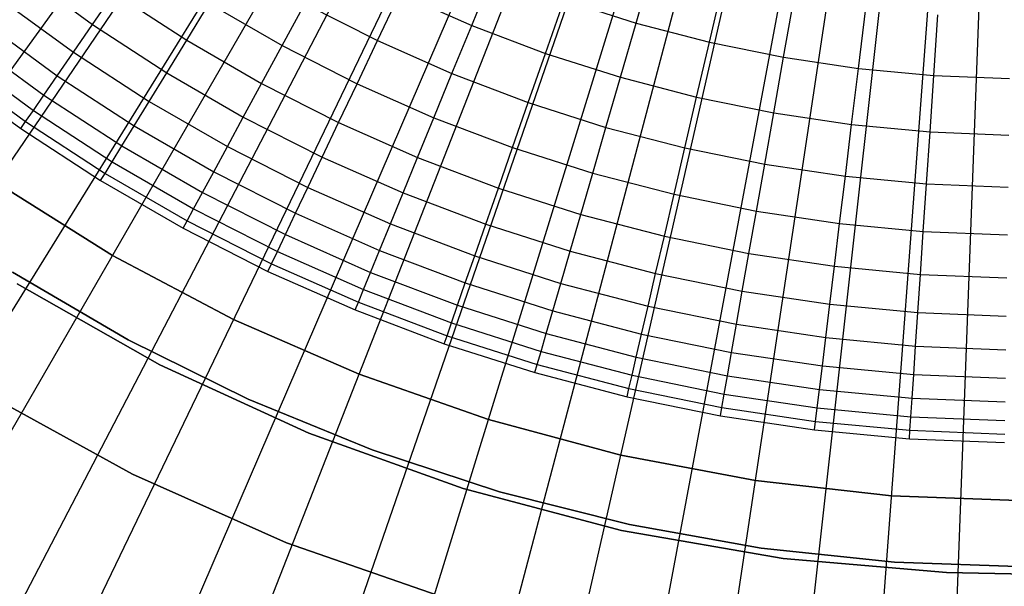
# Model space of a CAD drawing. Extents: x 0.1 to 20.1, y -10 to 10.
# Tile 9 of 127: x 8.723 to 10.067, y -2.616 to -1.844. Entities that reach past the tile are written whole.
import ezdxf

# ---------------------------------------------------------------- set-up
doc = ezdxf.new("R2010")
doc.units = 0
doc.header["$LTSCALE"] = 2.54
doc.layers.get('0').update_dxf_attribs({"linetype": 'CONTINUOUS'})

# ---------------------------------------------------------------- blocks, each defined once
blk = doc.blocks.new('DROPS_COLOR_E_STL')
at = {"color": 0}
for p, q in [((4.5218, -8.1817, 1.7), (9.6165, -0.7092, 14.6161)), ((4.5218, -8.1817, 1.7), (9.6165, -0.7092, 14.6161)), ((9.571, -0.7281, 14.6961), (4.2221, -8.0902, 1.7)), ((9.571, -0.7281, 14.6961), (4.2221, -8.0902, 1.7)), ((5.1488, -8.5757, 1.7), (9.6708, -0.7434, 14.6161)), ((5.1488, -8.5757, 1.7), (9.6708, -0.7434, 14.6161)), ((9.6262, -0.7652, 14.6961), (4.8357, -8.5022, 1.7)), ((9.6262, -0.7652, 14.6961), (4.8357, -8.5022, 1.7)), ((5.8035, -8.9217, 1.7), (9.7276, -0.7734, 14.6161)), ((5.8035, -8.9217, 1.7), (9.7276, -0.7734, 14.6161)), ((9.684, -0.7981, 14.6961), (5.478, -8.8677, 1.7)), ((9.684, -0.7981, 14.6961), (5.478, -8.8677, 1.7)), ((6.4823, -9.2178, 1.7), (9.7864, -0.799, 14.6161)), ((6.4823, -9.2178, 1.7), (9.7864, -0.799, 14.6161)), ((9.7441, -0.8266, 14.6961), (6.1455, -9.1849, 1.7)), ((9.7441, -0.8266, 14.6961), (6.1455, -9.1849, 1.7)), ((7.1812, -9.4624, 1.7), (9.847, -0.8202, 14.6161)), ((7.1812, -9.4624, 1.7), (9.847, -0.8202, 14.6161)), ((7.8965, -9.6541, 1.7), (9.909, -0.8368, 14.6161)), ((7.8965, -9.6541, 1.7), (9.909, -0.8368, 14.6161)), ((9.8061, -0.8507, 14.6961), (6.8346, -9.4518, 1.7)), ((9.8061, -0.8507, 14.6961), (6.8346, -9.4518, 1.7)), ((8.6241, -9.7917, 1.7), (9.9721, -0.8488, 14.6161)), ((8.6241, -9.7917, 1.7), (9.9721, -0.8488, 14.6161)), ((9.36, -9.8746, 1.7), (10.0359, -0.856, 14.6161)), ((9.36, -9.8746, 1.7), (10.0359, -0.856, 14.6161)), ((9.8697, -0.87, 14.6961), (7.5416, -9.6672, 1.7)), ((9.8697, -0.87, 14.6961), (7.5416, -9.6672, 1.7)), ((9.9346, -0.8847, 14.6961), (8.2625, -9.8297, 1.7)), ((9.9346, -0.8847, 14.6961), (8.2625, -9.8297, 1.7)), ((10.0004, -0.8945, 14.6961), (8.9935, -9.9386, 1.7)), ((10.0004, -0.8945, 14.6961), (8.9935, -9.9386, 1.7)), ((10.0667, -0.8994, 14.6961), (9.7305, -9.9932, 1.7)), ((10.0667, -0.8994, 14.6961), (9.7305, -9.9932, 1.7)), ((9.5647, -1.8481, 8.1863), (9.5877, -1.7686, 8.3)), ((9.5647, -1.8481, 8.1863), (9.5877, -1.7686, 8.3)), ((8.7255, -1.7789, 7.5642), (8.8229, -1.8501, 7.5642)), ((8.7255, -1.7789, 7.5642), (8.8229, -1.8501, 7.5642)), ((9.3404, -1.8513, 8.0687), (9.3697, -1.7801, 8.1863)), ((9.3404, -1.8513, 8.0687), (9.3697, -1.7801, 8.1863)), ((9.6647, -1.8742, 8.1863), (9.6834, -1.7935, 8.3)), ((9.6647, -1.8742, 8.1863), (9.6834, -1.7935, 8.3)), ((8.8229, -1.8501, 7.5642), (8.8526, -1.8071, 7.6948)), ((8.8229, -1.8501, 7.5642), (8.8526, -1.8071, 7.6948)), ((8.8526, -1.8071, 7.6948), (8.9514, -1.8715, 7.6948)), ((8.8526, -1.8071, 7.6948), (8.9514, -1.8715, 7.6948)), ((9.2117, -1.8721, 7.9473), (9.2421, -1.8079, 8.0687)), ((9.2117, -1.8721, 7.9473), (9.2421, -1.8079, 8.0687)), ((9.2421, -1.8079, 8.0687), (9.3404, -1.8513, 8.0687)), ((9.2421, -1.8079, 8.0687), (9.3404, -1.8513, 8.0687)), ((9.7659, -1.8948, 8.1863), (9.7803, -1.8133, 8.3)), ((9.7659, -1.8948, 8.1863), (9.7803, -1.8133, 8.3)), ((8.6975, -1.8151, 7.4312), (8.797, -1.8877, 7.4312)), ((8.6975, -1.8151, 7.4312), (8.797, -1.8877, 7.4312)), ((8.9514, -1.8715, 7.6948), (8.9821, -1.8215, 7.8226)), ((8.9514, -1.8715, 7.6948), (8.9821, -1.8215, 7.8226)), ((8.9821, -1.8215, 7.8226), (9.0815, -1.8789, 7.8226)), ((8.9821, -1.8215, 7.8226), (9.0815, -1.8789, 7.8226)), ((9.0815, -1.8789, 7.8226), (9.1125, -1.8217, 7.9473)), ((9.0815, -1.8789, 7.8226), (9.1125, -1.8217, 7.9473)), ((9.1125, -1.8217, 7.9473), (9.2117, -1.8721, 7.9473)), ((9.1125, -1.8217, 7.9473), (9.2117, -1.8721, 7.9473)), ((9.4409, -1.8894, 8.0687), (9.4663, -1.8167, 8.1863)), ((9.4409, -1.8894, 8.0687), (9.4663, -1.8167, 8.1863)), ((9.4663, -1.8167, 8.1863), (9.5647, -1.8481, 8.1863)), ((9.4663, -1.8167, 8.1863), (9.5647, -1.8481, 8.1863)), ((9.8681, -1.91, 8.1863), (9.8781, -1.8278, 8.3)), ((9.8681, -1.91, 8.1863), (9.8781, -1.8278, 8.3)), ((9.9709, -1.9197, 8.1863), (9.9765, -1.8371, 8.3)), ((9.9709, -1.9197, 8.1863), (9.9765, -1.8371, 8.3)), ((8.6737, -1.846, 7.2961), (8.7748, -1.9199, 7.2961)), ((8.6737, -1.846, 7.2961), (8.7748, -1.9199, 7.2961)), ((8.797, -1.8877, 7.4312), (8.8229, -1.8501, 7.5642)), ((8.797, -1.8877, 7.4312), (8.8229, -1.8501, 7.5642)), ((8.8229, -1.8501, 7.5642), (8.9241, -1.916, 7.5642)), ((8.8229, -1.8501, 7.5642), (8.9241, -1.916, 7.5642)), ((9.3134, -1.9171, 7.9473), (9.3404, -1.8513, 8.0687)), ((9.3134, -1.9171, 7.9473), (9.3404, -1.8513, 8.0687)), ((9.3404, -1.8513, 8.0687), (9.4409, -1.8894, 8.0687)), ((9.3404, -1.8513, 8.0687), (9.4409, -1.8894, 8.0687)), ((9.5433, -1.9221, 8.0687), (9.5647, -1.8481, 8.1863)), ((9.5433, -1.9221, 8.0687), (9.5647, -1.8481, 8.1863)), ((9.5647, -1.8481, 8.1863), (9.6647, -1.8742, 8.1863)), ((9.5647, -1.8481, 8.1863), (9.6647, -1.8742, 8.1863)), ((8.654, -1.8715, 7.1592), (8.7565, -1.9464, 7.1592)), ((8.654, -1.8715, 7.1592), (8.7565, -1.9464, 7.1592)), ((8.9241, -1.916, 7.5642), (8.9514, -1.8715, 7.6948)), ((8.9241, -1.916, 7.5642), (8.9514, -1.8715, 7.6948)), ((8.9514, -1.8715, 7.6948), (9.0535, -1.9304, 7.6948)), ((8.9514, -1.8715, 7.6948), (9.0535, -1.9304, 7.6948)), ((9.0535, -1.9304, 7.6948), (9.0815, -1.8789, 7.8226)), ((9.0535, -1.9304, 7.6948), (9.0815, -1.8789, 7.8226)), ((9.0815, -1.8789, 7.8226), (9.1838, -1.9308, 7.8226)), ((9.0815, -1.8789, 7.8226), (9.1838, -1.9308, 7.8226)), ((9.1838, -1.9308, 7.8226), (9.2117, -1.8721, 7.9473)), ((9.1838, -1.9308, 7.8226), (9.2117, -1.8721, 7.9473)), ((9.2117, -1.8721, 7.9473), (9.3134, -1.9171, 7.9473)), ((9.2117, -1.8721, 7.9473), (9.3134, -1.9171, 7.9473)), ((9.6472, -1.9492, 8.0687), (9.6647, -1.8742, 8.1863)), ((9.6472, -1.9492, 8.0687), (9.6647, -1.8742, 8.1863)), ((9.6647, -1.8742, 8.1863), (9.7659, -1.8948, 8.1863)), ((9.6647, -1.8742, 8.1863), (9.7659, -1.8948, 8.1863)), ((8.6384, -1.8916, 7.0208), (8.7421, -1.9673, 7.0208)), ((8.6384, -1.8916, 7.0208), (8.7421, -1.9673, 7.0208)), ((8.7748, -1.9199, 7.2961), (8.797, -1.8877, 7.4312)), ((8.7748, -1.9199, 7.2961), (8.797, -1.8877, 7.4312)), ((8.797, -1.8877, 7.4312), (8.9002, -1.955, 7.4312)), ((8.797, -1.8877, 7.4312), (8.9002, -1.955, 7.4312)), ((9.4175, -1.9566, 7.9473), (9.4409, -1.8894, 8.0687)), ((9.4175, -1.9566, 7.9473), (9.4409, -1.8894, 8.0687)), ((9.4409, -1.8894, 8.0687), (9.5433, -1.9221, 8.0687)), ((9.4409, -1.8894, 8.0687), (9.5433, -1.9221, 8.0687)), ((8.6271, -1.9062, 6.8814), (8.7316, -1.9825, 6.8814)), ((8.6271, -1.9062, 6.8814), (8.7316, -1.9825, 6.8814)), ((9.7525, -1.9707, 8.0687), (9.7659, -1.8948, 8.1863)), ((9.7525, -1.9707, 8.0687), (9.7659, -1.8948, 8.1863)), ((9.7659, -1.8948, 8.1863), (9.8681, -1.91, 8.1863)), ((9.7659, -1.8948, 8.1863), (9.8681, -1.91, 8.1863)), ((8.6201, -1.9154, 6.7413), (8.725, -1.992, 6.7413)), ((8.6201, -1.9154, 6.7413), (8.725, -1.992, 6.7413)), ((8.7565, -1.9464, 7.1592), (8.7748, -1.9199, 7.2961)), ((8.7565, -1.9464, 7.1592), (8.7748, -1.9199, 7.2961)), ((8.7748, -1.9199, 7.2961), (8.8798, -1.9882, 7.2961)), ((8.7748, -1.9199, 7.2961), (8.8798, -1.9882, 7.2961)), ((8.9002, -1.955, 7.4312), (8.9241, -1.916, 7.5642)), ((8.9002, -1.955, 7.4312), (8.9241, -1.916, 7.5642)), ((8.9241, -1.916, 7.5642), (9.0286, -1.9764, 7.5642)), ((8.9241, -1.916, 7.5642), (9.0286, -1.9764, 7.5642)), ((9.2888, -1.9772, 7.8226), (9.3134, -1.9171, 7.9473)), ((9.2888, -1.9772, 7.8226), (9.3134, -1.9171, 7.9473)), ((9.3134, -1.9171, 7.9473), (9.4175, -1.9566, 7.9473)), ((9.3134, -1.9171, 7.9473), (9.4175, -1.9566, 7.9473)), ((9.8588, -1.9865, 8.0687), (9.8681, -1.91, 8.1863)), ((9.8588, -1.9865, 8.0687), (9.8681, -1.91, 8.1863)), ((9.8681, -1.91, 8.1863), (9.9709, -1.9197, 8.1863)), ((9.8681, -1.91, 8.1863), (9.9709, -1.9197, 8.1863)), ((9.9658, -1.9966, 8.0687), (9.9709, -1.9197, 8.1863)), ((9.9658, -1.9966, 8.0687), (9.9709, -1.9197, 8.1863)), ((9.9709, -1.9197, 8.1863), (10.0742, -1.9239, 8.1863)), ((9.9709, -1.9197, 8.1863), (10.0742, -1.9239, 8.1863)), ((9.0286, -1.9764, 7.5642), (9.0535, -1.9304, 7.6948)), ((9.0286, -1.9764, 7.5642), (9.0535, -1.9304, 7.6948)), ((9.0535, -1.9304, 7.6948), (9.1587, -1.9838, 7.6948)), ((9.0535, -1.9304, 7.6948), (9.1587, -1.9838, 7.6948)), ((9.1587, -1.9838, 7.6948), (9.1838, -1.9308, 7.8226)), ((9.1587, -1.9838, 7.6948), (9.1838, -1.9308, 7.8226)), ((9.1838, -1.9308, 7.8226), (9.2888, -1.9772, 7.8226)), ((9.1838, -1.9308, 7.8226), (9.2888, -1.9772, 7.8226)), ((9.5235, -1.9904, 7.9473), (9.5433, -1.9221, 8.0687)), ((9.5235, -1.9904, 7.9473), (9.5433, -1.9221, 8.0687)), ((9.5433, -1.9221, 8.0687), (9.6472, -1.9492, 8.0687)), ((9.5433, -1.9221, 8.0687), (9.6472, -1.9492, 8.0687)), ((8.7421, -1.9673, 7.0208), (8.7565, -1.9464, 7.1592)), ((8.7421, -1.9673, 7.0208), (8.7565, -1.9464, 7.1592)), ((8.7565, -1.9464, 7.1592), (8.8629, -2.0157, 7.1592)), ((8.7565, -1.9464, 7.1592), (8.8629, -2.0157, 7.1592)), ((8.8798, -1.9882, 7.2961), (8.9002, -1.955, 7.4312)), ((8.8798, -1.9882, 7.2961), (8.9002, -1.955, 7.4312)), ((8.9002, -1.955, 7.4312), (9.0069, -2.0166, 7.4312)), ((8.9002, -1.955, 7.4312), (9.0069, -2.0166, 7.4312)), ((9.3961, -2.0179, 7.8226), (9.4175, -1.9566, 7.9473)), ((9.3961, -2.0179, 7.8226), (9.4175, -1.9566, 7.9473)), ((9.4175, -1.9566, 7.9473), (9.5235, -1.9904, 7.9473)), ((9.4175, -1.9566, 7.9473), (9.5235, -1.9904, 7.9473)), ((9.6311, -2.0184, 7.9473), (9.6472, -1.9492, 8.0687)), ((9.6311, -2.0184, 7.9473), (9.6472, -1.9492, 8.0687)), ((9.6472, -1.9492, 8.0687), (9.7525, -1.9707, 8.0687)), ((9.6472, -1.9492, 8.0687), (9.7525, -1.9707, 8.0687)), ((8.7316, -1.9825, 6.8814), (8.7421, -1.9673, 7.0208)), ((8.7316, -1.9825, 6.8814), (8.7421, -1.9673, 7.0208)), ((8.7421, -1.9673, 7.0208), (8.8496, -2.0374, 7.0208)), ((8.7421, -1.9673, 7.0208), (8.8496, -2.0374, 7.0208)), ((9.7402, -2.0407, 7.9473), (9.7525, -1.9707, 8.0687)), ((9.7402, -2.0407, 7.9473), (9.7525, -1.9707, 8.0687)), ((9.7525, -1.9707, 8.0687), (9.8588, -1.9865, 8.0687)), ((9.7525, -1.9707, 8.0687), (9.8588, -1.9865, 8.0687)), ((8.725, -1.992, 6.7413), (8.7316, -1.9825, 6.8814)), ((8.725, -1.992, 6.7413), (8.7316, -1.9825, 6.8814)), ((8.7316, -1.9825, 6.8814), (8.8399, -2.0531, 6.8814)), ((8.7316, -1.9825, 6.8814), (8.8399, -2.0531, 6.8814)), ((8.8629, -2.0157, 7.1592), (8.8798, -1.9882, 7.2961)), ((8.8629, -2.0157, 7.1592), (8.8798, -1.9882, 7.2961)), ((8.8798, -1.9882, 7.2961), (8.9883, -2.0509, 7.2961)), ((8.8798, -1.9882, 7.2961), (8.9883, -2.0509, 7.2961)), ((9.0069, -2.0166, 7.4312), (9.0286, -1.9764, 7.5642)), ((9.0069, -2.0166, 7.4312), (9.0286, -1.9764, 7.5642)), ((9.0286, -1.9764, 7.5642), (9.1363, -2.031, 7.5642)), ((9.0286, -1.9764, 7.5642), (9.1363, -2.031, 7.5642)), ((9.1363, -2.031, 7.5642), (9.1587, -1.9838, 7.6948)), ((9.1363, -2.031, 7.5642), (9.1587, -1.9838, 7.6948)), ((9.1587, -1.9838, 7.6948), (9.2665, -2.0315, 7.6948)), ((9.1587, -1.9838, 7.6948), (9.2665, -2.0315, 7.6948)), ((9.2665, -2.0315, 7.6948), (9.2888, -1.9772, 7.8226)), ((9.2665, -2.0315, 7.6948), (9.2888, -1.9772, 7.8226)), ((9.2888, -1.9772, 7.8226), (9.3961, -2.0179, 7.8226)), ((9.2888, -1.9772, 7.8226), (9.3961, -2.0179, 7.8226)), ((9.8502, -2.0571, 7.9473), (9.8588, -1.9865, 8.0687)), ((9.8502, -2.0571, 7.9473), (9.8588, -1.9865, 8.0687)), ((9.8588, -1.9865, 8.0687), (9.9658, -1.9966, 8.0687)), ((9.8588, -1.9865, 8.0687), (9.9658, -1.9966, 8.0687)), ((8.725, -1.992, 6.7413), (8.8339, -2.063, 6.7413)), ((8.725, -1.992, 6.7413), (8.8339, -2.063, 6.7413)), ((9.5054, -2.0528, 7.8226), (9.5235, -1.9904, 7.9473)), ((9.5054, -2.0528, 7.8226), (9.5235, -1.9904, 7.9473)), ((9.5235, -1.9904, 7.9473), (9.6311, -2.0184, 7.9473)), ((9.5235, -1.9904, 7.9473), (9.6311, -2.0184, 7.9473)), ((9.961, -2.0675, 7.9473), (9.9658, -1.9966, 8.0687)), ((9.961, -2.0675, 7.9473), (9.9658, -1.9966, 8.0687)), ((9.9658, -1.9966, 8.0687), (10.0731, -2.0009, 8.0687)), ((9.9658, -1.9966, 8.0687), (10.0731, -2.0009, 8.0687)), ((8.8496, -2.0374, 7.0208), (8.8629, -2.0157, 7.1592)), ((8.8496, -2.0374, 7.0208), (8.8629, -2.0157, 7.1592)), ((8.8629, -2.0157, 7.1592), (8.9729, -2.0792, 7.1592)), ((8.8629, -2.0157, 7.1592), (8.9729, -2.0792, 7.1592)), ((8.9883, -2.0509, 7.2961), (9.0069, -2.0166, 7.4312)), ((8.9883, -2.0509, 7.2961), (9.0069, -2.0166, 7.4312)), ((9.0069, -2.0166, 7.4312), (9.1167, -2.0723, 7.4312)), ((9.0069, -2.0166, 7.4312), (9.1167, -2.0723, 7.4312)), ((9.3767, -2.0733, 7.6948), (9.3961, -2.0179, 7.8226)), ((9.3767, -2.0733, 7.6948), (9.3961, -2.0179, 7.8226)), ((9.3961, -2.0179, 7.8226), (9.5054, -2.0528, 7.8226)), ((9.3961, -2.0179, 7.8226), (9.5054, -2.0528, 7.8226)), ((9.6164, -2.0817, 7.8226), (9.6311, -2.0184, 7.9473)), ((9.6164, -2.0817, 7.8226), (9.6311, -2.0184, 7.9473)), ((9.6311, -2.0184, 7.9473), (9.7402, -2.0407, 7.9473)), ((9.6311, -2.0184, 7.9473), (9.7402, -2.0407, 7.9473)), ((8.8399, -2.0531, 6.8814), (8.8496, -2.0374, 7.0208)), ((8.8399, -2.0531, 6.8814), (8.8496, -2.0374, 7.0208)), ((8.8496, -2.0374, 7.0208), (8.9608, -2.1015, 7.0208)), ((8.8496, -2.0374, 7.0208), (8.9608, -2.1015, 7.0208)), ((9.1167, -2.0723, 7.4312), (9.1363, -2.031, 7.5642)), ((9.1167, -2.0723, 7.4312), (9.1363, -2.031, 7.5642)), ((9.1363, -2.031, 7.5642), (9.2467, -2.0798, 7.5642)), ((9.1363, -2.031, 7.5642), (9.2467, -2.0798, 7.5642)), ((9.2467, -2.0798, 7.5642), (9.2665, -2.0315, 7.6948)), ((9.2467, -2.0798, 7.5642), (9.2665, -2.0315, 7.6948)), ((9.2665, -2.0315, 7.6948), (9.3767, -2.0733, 7.6948)), ((9.2665, -2.0315, 7.6948), (9.3767, -2.0733, 7.6948)), ((9.7289, -2.1047, 7.8226), (9.7402, -2.0407, 7.9473)), ((9.7289, -2.1047, 7.8226), (9.7402, -2.0407, 7.9473)), ((9.7402, -2.0407, 7.9473), (9.8502, -2.0571, 7.9473)), ((9.7402, -2.0407, 7.9473), (9.8502, -2.0571, 7.9473)), ((8.8339, -2.063, 6.7413), (8.8399, -2.0531, 6.8814)), ((8.8339, -2.063, 6.7413), (8.8399, -2.0531, 6.8814)), ((8.8399, -2.0531, 6.8814), (8.952, -2.1178, 6.8814)), ((8.8399, -2.0531, 6.8814), (8.952, -2.1178, 6.8814)), ((8.9729, -2.0792, 7.1592), (8.9883, -2.0509, 7.2961)), ((8.9729, -2.0792, 7.1592), (8.9883, -2.0509, 7.2961)), ((8.9883, -2.0509, 7.2961), (9.0999, -2.1076, 7.2961)), ((8.9883, -2.0509, 7.2961), (9.0999, -2.1076, 7.2961)), ((9.4891, -2.1091, 7.6948), (9.5054, -2.0528, 7.8226)), ((9.4891, -2.1091, 7.6948), (9.5054, -2.0528, 7.8226)), ((9.5054, -2.0528, 7.8226), (9.6164, -2.0817, 7.8226)), ((9.5054, -2.0528, 7.8226), (9.6164, -2.0817, 7.8226)), ((8.6917, -2.0656, 6.6383), (8.85, -2.1651, 6.6383)), ((8.85, -2.1651, 6.7413), (8.6917, -2.0656, 6.7413)), ((8.6917, -2.0656, 6.6383), (8.85, -2.1651, 6.6383)), ((8.85, -2.1651, 6.7413), (8.6917, -2.0656, 6.7413)), ((8.8339, -2.063, 6.7413), (8.9465, -2.128, 6.7413)), ((8.8339, -2.063, 6.7413), (8.9465, -2.128, 6.7413)), ((9.8424, -2.1216, 7.8226), (9.8502, -2.0571, 7.9473)), ((9.8424, -2.1216, 7.8226), (9.8502, -2.0571, 7.9473)), ((9.8502, -2.0571, 7.9473), (9.961, -2.0675, 7.9473)), ((9.8502, -2.0571, 7.9473), (9.961, -2.0675, 7.9473)), ((9.9566, -2.1323, 7.8226), (9.961, -2.0675, 7.9473)), ((9.9566, -2.1323, 7.8226), (9.961, -2.0675, 7.9473)), ((9.961, -2.0675, 7.9473), (10.0722, -2.072, 7.9473)), ((9.961, -2.0675, 7.9473), (10.0722, -2.072, 7.9473)), ((8.9608, -2.1015, 7.0208), (8.9729, -2.0792, 7.1592)), ((8.9608, -2.1015, 7.0208), (8.9729, -2.0792, 7.1592)), ((8.9729, -2.0792, 7.1592), (9.0861, -2.1367, 7.1592)), ((8.9729, -2.0792, 7.1592), (9.0861, -2.1367, 7.1592)), ((9.0999, -2.1076, 7.2961), (9.1167, -2.0723, 7.4312)), ((9.0999, -2.1076, 7.2961), (9.1167, -2.0723, 7.4312)), ((9.1167, -2.0723, 7.4312), (9.2293, -2.1221, 7.4312)), ((9.1167, -2.0723, 7.4312), (9.2293, -2.1221, 7.4312)), ((9.2293, -2.1221, 7.4312), (9.2467, -2.0798, 7.5642)), ((9.2293, -2.1221, 7.4312), (9.2467, -2.0798, 7.5642)), ((9.2467, -2.0798, 7.5642), (9.3595, -2.1226, 7.5642)), ((9.2467, -2.0798, 7.5642), (9.3595, -2.1226, 7.5642)), ((9.3595, -2.1226, 7.5642), (9.3767, -2.0733, 7.6948)), ((9.3595, -2.1226, 7.5642), (9.3767, -2.0733, 7.6948)), ((9.3767, -2.0733, 7.6948), (9.4891, -2.1091, 7.6948)), ((9.3767, -2.0733, 7.6948), (9.4891, -2.1091, 7.6948)), ((9.6032, -2.1389, 7.6948), (9.6164, -2.0817, 7.8226)), ((9.6032, -2.1389, 7.6948), (9.6164, -2.0817, 7.8226)), ((9.6164, -2.0817, 7.8226), (9.7289, -2.1047, 7.8226)), ((9.6164, -2.0817, 7.8226), (9.7289, -2.1047, 7.8226)), ((8.952, -2.1178, 6.8814), (8.9608, -2.1015, 7.0208)), ((8.952, -2.1178, 6.8814), (8.9608, -2.1015, 7.0208)), ((8.9608, -2.1015, 7.0208), (9.0752, -2.1597, 7.0208)), ((8.9608, -2.1015, 7.0208), (9.0752, -2.1597, 7.0208)), ((9.0861, -2.1367, 7.1592), (9.0999, -2.1076, 7.2961)), ((9.0861, -2.1367, 7.1592), (9.0999, -2.1076, 7.2961)), ((9.0999, -2.1076, 7.2961), (9.2145, -2.1582, 7.2961)), ((9.0999, -2.1076, 7.2961), (9.2145, -2.1582, 7.2961)), ((9.4745, -2.1593, 7.5642), (9.4891, -2.1091, 7.6948)), ((9.4745, -2.1593, 7.5642), (9.4891, -2.1091, 7.6948)), ((9.4891, -2.1091, 7.6948), (9.6032, -2.1389, 7.6948)), ((9.4891, -2.1091, 7.6948), (9.6032, -2.1389, 7.6948)), ((9.7187, -2.1625, 7.6948), (9.7289, -2.1047, 7.8226)), ((9.7187, -2.1625, 7.6948), (9.7289, -2.1047, 7.8226)), ((9.7289, -2.1047, 7.8226), (9.8424, -2.1216, 7.8226)), ((9.7289, -2.1047, 7.8226), (9.8424, -2.1216, 7.8226)), ((8.9465, -2.128, 6.7413), (8.952, -2.1178, 6.8814)), ((8.9465, -2.128, 6.7413), (8.952, -2.1178, 6.8814)), ((8.952, -2.1178, 6.8814), (9.0673, -2.1764, 6.8814)), ((8.952, -2.1178, 6.8814), (9.0673, -2.1764, 6.8814)), ((9.2145, -2.1582, 7.2961), (9.2293, -2.1221, 7.4312)), ((9.2145, -2.1582, 7.2961), (9.2293, -2.1221, 7.4312)), ((9.2293, -2.1221, 7.4312), (9.3445, -2.1658, 7.4312)), ((9.2293, -2.1221, 7.4312), (9.3445, -2.1658, 7.4312)), ((9.3445, -2.1658, 7.4312), (9.3595, -2.1226, 7.5642)), ((9.3445, -2.1658, 7.4312), (9.3595, -2.1226, 7.5642)), ((9.3595, -2.1226, 7.5642), (9.4745, -2.1593, 7.5642)), ((9.3595, -2.1226, 7.5642), (9.4745, -2.1593, 7.5642)), ((9.8353, -2.1798, 7.6948), (9.8424, -2.1216, 7.8226)), ((9.8353, -2.1798, 7.6948), (9.8424, -2.1216, 7.8226)), ((9.8424, -2.1216, 7.8226), (9.9566, -2.1323, 7.8226)), ((9.8424, -2.1216, 7.8226), (9.9566, -2.1323, 7.8226)), ((8.9465, -2.128, 6.7413), (9.0623, -2.1868, 6.7413)), ((8.9465, -2.128, 6.7413), (9.0623, -2.1868, 6.7413)), ((9.9527, -2.1909, 7.6948), (9.9566, -2.1323, 7.8226)), ((9.9527, -2.1909, 7.6948), (9.9566, -2.1323, 7.8226)), ((9.9566, -2.1323, 7.8226), (10.0713, -2.137, 7.8226)), ((9.9566, -2.1323, 7.8226), (10.0713, -2.137, 7.8226)), ((9.0752, -2.1597, 7.0208), (9.0861, -2.1367, 7.1592)), ((9.0752, -2.1597, 7.0208), (9.0861, -2.1367, 7.1592)), ((9.0861, -2.1367, 7.1592), (9.2023, -2.1881, 7.1592)), ((9.0861, -2.1367, 7.1592), (9.2023, -2.1881, 7.1592)), ((9.5913, -2.1898, 7.5642), (9.6032, -2.1389, 7.6948)), ((9.5913, -2.1898, 7.5642), (9.6032, -2.1389, 7.6948)), ((9.6032, -2.1389, 7.6948), (9.7187, -2.1625, 7.6948)), ((9.6032, -2.1389, 7.6948), (9.7187, -2.1625, 7.6948)), ((9.0673, -2.1764, 6.8814), (9.0752, -2.1597, 7.0208)), ((9.0673, -2.1764, 6.8814), (9.0752, -2.1597, 7.0208)), ((9.0752, -2.1597, 7.0208), (9.1926, -2.2116, 7.0208)), ((9.0752, -2.1597, 7.0208), (9.1926, -2.2116, 7.0208)), ((9.2023, -2.1881, 7.1592), (9.2145, -2.1582, 7.2961)), ((9.2023, -2.1881, 7.1592), (9.2145, -2.1582, 7.2961)), ((9.2145, -2.1582, 7.2961), (9.3316, -2.2026, 7.2961)), ((9.2145, -2.1582, 7.2961), (9.3316, -2.2026, 7.2961)), ((9.4618, -2.2032, 7.4312), (9.4745, -2.1593, 7.5642)), ((9.4618, -2.2032, 7.4312), (9.4745, -2.1593, 7.5642)), ((9.4745, -2.1593, 7.5642), (9.5913, -2.1898, 7.5642)), ((9.4745, -2.1593, 7.5642), (9.5913, -2.1898, 7.5642)), ((9.7096, -2.2139, 7.5642), (9.7187, -2.1625, 7.6948)), ((9.7096, -2.2139, 7.5642), (9.7187, -2.1625, 7.6948)), ((9.7187, -2.1625, 7.6948), (9.8353, -2.1798, 7.6948)), ((9.7187, -2.1625, 7.6948), (9.8353, -2.1798, 7.6948)), ((8.85, -2.1651, 6.6383), (8.85, -2.1651, 6.7413)), ((8.85, -2.1651, 6.6383), (9.0153, -2.2524, 6.6383)), ((9.0153, -2.2524, 6.7413), (8.85, -2.1651, 6.7413)), ((8.85, -2.1651, 6.6383), (8.85, -2.1651, 6.7413)), ((8.85, -2.1651, 6.6383), (9.0153, -2.2524, 6.6383)), ((9.0153, -2.2524, 6.7413), (8.85, -2.1651, 6.7413)), ((9.0623, -2.1868, 6.7413), (9.0673, -2.1764, 6.8814)), ((9.0623, -2.1868, 6.7413), (9.0673, -2.1764, 6.8814)), ((9.0673, -2.1764, 6.8814), (9.1856, -2.2287, 6.8814)), ((9.0673, -2.1764, 6.8814), (9.1856, -2.2287, 6.8814)), ((9.3316, -2.2026, 7.2961), (9.3445, -2.1658, 7.4312)), ((9.3316, -2.2026, 7.2961), (9.3445, -2.1658, 7.4312)), ((9.3445, -2.1658, 7.4312), (9.4618, -2.2032, 7.4312)), ((9.3445, -2.1658, 7.4312), (9.4618, -2.2032, 7.4312)), ((8.7138, -2.1878, 164.4), (8.8715, -2.2801, 164.4)), ((8.8715, -2.2801, 164.3), (8.7138, -2.1878, 164.3)), ((8.7138, -2.1878, 164.4), (8.8715, -2.2801, 164.4)), ((8.8715, -2.2801, 164.3), (8.7138, -2.1878, 164.3)), ((9.0623, -2.1868, 6.7413), (9.1812, -2.2393, 6.7413)), ((9.0623, -2.1868, 6.7413), (9.1812, -2.2393, 6.7413)), ((9.1926, -2.2116, 7.0208), (9.2023, -2.1881, 7.1592)), ((9.1926, -2.2116, 7.0208), (9.2023, -2.1881, 7.1592)), ((9.2023, -2.1881, 7.1592), (9.321, -2.2331, 7.1592)), ((9.2023, -2.1881, 7.1592), (9.321, -2.2331, 7.1592)), ((9.581, -2.2343, 7.4312), (9.5913, -2.1898, 7.5642)), ((9.581, -2.2343, 7.4312), (9.5913, -2.1898, 7.5642)), ((9.5913, -2.1898, 7.5642), (9.7096, -2.2139, 7.5642)), ((9.5913, -2.1898, 7.5642), (9.7096, -2.2139, 7.5642)), ((9.829, -2.2317, 7.5642), (9.8353, -2.1798, 7.6948)), ((9.829, -2.2317, 7.5642), (9.8353, -2.1798, 7.6948)), ((9.8353, -2.1798, 7.6948), (9.9527, -2.1909, 7.6948)), ((9.8353, -2.1798, 7.6948), (9.9527, -2.1909, 7.6948)), ((9.321, -2.2331, 7.1592), (9.3316, -2.2026, 7.2961)), ((9.321, -2.2331, 7.1592), (9.3316, -2.2026, 7.2961)), ((9.3316, -2.2026, 7.2961), (9.451, -2.2407, 7.2961)), ((9.3316, -2.2026, 7.2961), (9.451, -2.2407, 7.2961)), ((9.451, -2.2407, 7.2961), (9.4618, -2.2032, 7.4312)), ((9.451, -2.2407, 7.2961), (9.4618, -2.2032, 7.4312)), ((9.4618, -2.2032, 7.4312), (9.581, -2.2343, 7.4312)), ((9.4618, -2.2032, 7.4312), (9.581, -2.2343, 7.4312)), ((9.9492, -2.243, 7.5642), (9.9527, -2.1909, 7.6948)), ((9.9492, -2.243, 7.5642), (9.9527, -2.1909, 7.6948)), ((9.9527, -2.1909, 7.6948), (10.0705, -2.1956, 7.6948)), ((9.9527, -2.1909, 7.6948), (10.0705, -2.1956, 7.6948)), ((8.9146, -2.3141, 171.7), (8.7201, -2.2036, 171.7)), ((8.7201, -2.2036, 164.1), (8.9146, -2.3141, 164.1)), ((8.7201, -2.2036, 164.1), (8.9146, -2.3141, 164.1)), ((8.9146, -2.3141, 171.7), (8.7201, -2.2036, 171.7)), ((9.1856, -2.2287, 6.8814), (9.1926, -2.2116, 7.0208)), ((9.1856, -2.2287, 6.8814), (9.1926, -2.2116, 7.0208)), ((9.1926, -2.2116, 7.0208), (9.3126, -2.2571, 7.0208)), ((9.1926, -2.2116, 7.0208), (9.3126, -2.2571, 7.0208)), ((9.7017, -2.2589, 7.4312), (9.7096, -2.2139, 7.5642)), ((9.7017, -2.2589, 7.4312), (9.7096, -2.2139, 7.5642)), ((9.7096, -2.2139, 7.5642), (9.829, -2.2317, 7.5642)), ((9.7096, -2.2139, 7.5642), (9.829, -2.2317, 7.5642)), ((9.1812, -2.2393, 6.7413), (9.1856, -2.2287, 6.8814)), ((9.1812, -2.2393, 6.7413), (9.1856, -2.2287, 6.8814)), ((9.1856, -2.2287, 6.8814), (9.3066, -2.2745, 6.8814)), ((9.1856, -2.2287, 6.8814), (9.3066, -2.2745, 6.8814)), ((9.1812, -2.2393, 6.7413), (9.3028, -2.2854, 6.7413)), ((9.1812, -2.2393, 6.7413), (9.3028, -2.2854, 6.7413)), ((9.3126, -2.2571, 7.0208), (9.321, -2.2331, 7.1592)), ((9.3126, -2.2571, 7.0208), (9.321, -2.2331, 7.1592)), ((9.321, -2.2331, 7.1592), (9.442, -2.2717, 7.1592)), ((9.321, -2.2331, 7.1592), (9.442, -2.2717, 7.1592)), ((9.442, -2.2717, 7.1592), (9.451, -2.2407, 7.2961)), ((9.442, -2.2717, 7.1592), (9.451, -2.2407, 7.2961)), ((9.451, -2.2407, 7.2961), (9.5722, -2.2723, 7.2961)), ((9.451, -2.2407, 7.2961), (9.5722, -2.2723, 7.2961)), ((9.5722, -2.2723, 7.2961), (9.581, -2.2343, 7.4312)), ((9.5722, -2.2723, 7.2961), (9.581, -2.2343, 7.4312)), ((9.581, -2.2343, 7.4312), (9.7017, -2.2589, 7.4312)), ((9.581, -2.2343, 7.4312), (9.7017, -2.2589, 7.4312)), ((9.8235, -2.2771, 7.4312), (9.829, -2.2317, 7.5642)), ((9.8235, -2.2771, 7.4312), (9.829, -2.2317, 7.5642)), ((9.829, -2.2317, 7.5642), (9.9492, -2.243, 7.5642)), ((9.829, -2.2317, 7.5642), (9.9492, -2.243, 7.5642)), ((9.9461, -2.2886, 7.4312), (9.9492, -2.243, 7.5642)), ((9.9461, -2.2886, 7.4312), (9.9492, -2.243, 7.5642)), ((9.9492, -2.243, 7.5642), (10.0698, -2.2479, 7.5642)), ((9.9492, -2.243, 7.5642), (10.0698, -2.2479, 7.5642)), ((9.0153, -2.2524, 6.6383), (9.0153, -2.2524, 6.7413)), ((9.0153, -2.2524, 6.6383), (9.1866, -2.3272, 6.6383)), ((9.1866, -2.3272, 6.7413), (9.0153, -2.2524, 6.7413)), ((9.0153, -2.2524, 6.6383), (9.0153, -2.2524, 6.7413)), ((9.0153, -2.2524, 6.6383), (9.1866, -2.3272, 6.6383)), ((9.1866, -2.3272, 6.7413), (9.0153, -2.2524, 6.7413)), ((9.3066, -2.2745, 6.8814), (9.3126, -2.2571, 7.0208)), ((9.3066, -2.2745, 6.8814), (9.3126, -2.2571, 7.0208)), ((9.3126, -2.2571, 7.0208), (9.4349, -2.2961, 7.0208)), ((9.3126, -2.2571, 7.0208), (9.4349, -2.2961, 7.0208)), ((9.6949, -2.2974, 7.2961), (9.7017, -2.2589, 7.4312)), ((9.6949, -2.2974, 7.2961), (9.7017, -2.2589, 7.4312)), ((9.7017, -2.2589, 7.4312), (9.8235, -2.2771, 7.4312)), ((9.7017, -2.2589, 7.4312), (9.8235, -2.2771, 7.4312)), ((8.8715, -2.2801, 164.4), (9.0354, -2.3611, 164.4)), ((9.0354, -2.3611, 164.3), (8.8715, -2.2801, 164.3)), ((8.8715, -2.2801, 164.4), (9.0354, -2.3611, 164.4)), ((8.8715, -2.2801, 164.4), (8.8715, -2.2801, 164.3)), ((9.0354, -2.3611, 164.3), (8.8715, -2.2801, 164.3)), ((8.8715, -2.2801, 164.4), (8.8715, -2.2801, 164.3)), ((9.3028, -2.2854, 6.7413), (9.3066, -2.2745, 6.8814)), ((9.3028, -2.2854, 6.7413), (9.3066, -2.2745, 6.8814)), ((9.3066, -2.2745, 6.8814), (9.4298, -2.3139, 6.8814)), ((9.3066, -2.2745, 6.8814), (9.4298, -2.3139, 6.8814)), ((9.4349, -2.2961, 7.0208), (9.442, -2.2717, 7.1592)), ((9.4349, -2.2961, 7.0208), (9.442, -2.2717, 7.1592)), ((9.442, -2.2717, 7.1592), (9.5649, -2.3037, 7.1592)), ((9.442, -2.2717, 7.1592), (9.5649, -2.3037, 7.1592)), ((9.5649, -2.3037, 7.1592), (9.5722, -2.2723, 7.2961)), ((9.5649, -2.3037, 7.1592), (9.5722, -2.2723, 7.2961)), ((9.5722, -2.2723, 7.2961), (9.6949, -2.2974, 7.2961)), ((9.5722, -2.2723, 7.2961), (9.6949, -2.2974, 7.2961)), ((9.8188, -2.3158, 7.2961), (9.8235, -2.2771, 7.4312)), ((9.8188, -2.3158, 7.2961), (9.8235, -2.2771, 7.4312)), ((9.8235, -2.2771, 7.4312), (9.9461, -2.2886, 7.4312)), ((9.8235, -2.2771, 7.4312), (9.9461, -2.2886, 7.4312)), ((9.3028, -2.2854, 6.7413), (9.4266, -2.3249, 6.7413)), ((9.3028, -2.2854, 6.7413), (9.4266, -2.3249, 6.7413)), ((9.4298, -2.3139, 6.8814), (9.4349, -2.2961, 7.0208)), ((9.4298, -2.3139, 6.8814), (9.4349, -2.2961, 7.0208)), ((9.4349, -2.2961, 7.0208), (9.5591, -2.3285, 7.0208)), ((9.4349, -2.2961, 7.0208), (9.5591, -2.3285, 7.0208)), ((9.6893, -2.3291, 7.1592), (9.6949, -2.2974, 7.2961)), ((9.6893, -2.3291, 7.1592), (9.6949, -2.2974, 7.2961)), ((9.6949, -2.2974, 7.2961), (9.8188, -2.3158, 7.2961)), ((9.6949, -2.2974, 7.2961), (9.8188, -2.3158, 7.2961)), ((9.9435, -2.3276, 7.2961), (9.9461, -2.2886, 7.4312)), ((9.9435, -2.3276, 7.2961), (9.9461, -2.2886, 7.4312)), ((9.9461, -2.2886, 7.4312), (10.0692, -2.2936, 7.4312)), ((9.9461, -2.2886, 7.4312), (10.0692, -2.2936, 7.4312)), ((9.5591, -2.3285, 7.0208), (9.5649, -2.3037, 7.1592)), ((9.5591, -2.3285, 7.0208), (9.5649, -2.3037, 7.1592)), ((9.5649, -2.3037, 7.1592), (9.6893, -2.3291, 7.1592)), ((9.5649, -2.3037, 7.1592), (9.6893, -2.3291, 7.1592)), ((9.118, -2.4074, 171.7), (8.9146, -2.3141, 171.7)), ((8.9146, -2.3141, 164.1), (9.118, -2.4074, 164.1)), ((8.9146, -2.3141, 164.1), (9.118, -2.4074, 164.1)), ((8.9146, -2.3141, 164.1), (8.9146, -2.3141, 171.7)), ((9.118, -2.4074, 171.7), (8.9146, -2.3141, 171.7)), ((8.9146, -2.3141, 164.1), (8.9146, -2.3141, 171.7)), ((9.4266, -2.3249, 6.7413), (9.4298, -2.3139, 6.8814)), ((9.4266, -2.3249, 6.7413), (9.4298, -2.3139, 6.8814)), ((9.4298, -2.3139, 6.8814), (9.5549, -2.3465, 6.8814)), ((9.4298, -2.3139, 6.8814), (9.5549, -2.3465, 6.8814)), ((9.8149, -2.3478, 7.1592), (9.8188, -2.3158, 7.2961)), ((9.8149, -2.3478, 7.1592), (9.8188, -2.3158, 7.2961)), ((9.8188, -2.3158, 7.2961), (9.9435, -2.3276, 7.2961)), ((9.8188, -2.3158, 7.2961), (9.9435, -2.3276, 7.2961)), ((9.1866, -2.3272, 6.6383), (9.1866, -2.3272, 6.7413)), ((9.1866, -2.3272, 6.6383), (9.3631, -2.3889, 6.6383)), ((9.3631, -2.3889, 6.7413), (9.1866, -2.3272, 6.7413)), ((9.1866, -2.3272, 6.6383), (9.1866, -2.3272, 6.7413)), ((9.1866, -2.3272, 6.6383), (9.3631, -2.3889, 6.6383)), ((9.3631, -2.3889, 6.7413), (9.1866, -2.3272, 6.7413)), ((9.4266, -2.3249, 6.7413), (9.5523, -2.3577, 6.7413)), ((9.4266, -2.3249, 6.7413), (9.5523, -2.3577, 6.7413)), ((9.5549, -2.3465, 6.8814), (9.5591, -2.3285, 7.0208)), ((9.5549, -2.3465, 6.8814), (9.5591, -2.3285, 7.0208)), ((9.5591, -2.3285, 7.0208), (9.6849, -2.3542, 7.0208)), ((9.5591, -2.3285, 7.0208), (9.6849, -2.3542, 7.0208)), ((9.6849, -2.3542, 7.0208), (9.6893, -2.3291, 7.1592)), ((9.6849, -2.3542, 7.0208), (9.6893, -2.3291, 7.1592)), ((9.6893, -2.3291, 7.1592), (9.8149, -2.3478, 7.1592)), ((9.6893, -2.3291, 7.1592), (9.8149, -2.3478, 7.1592)), ((9.9414, -2.3597, 7.1592), (9.9435, -2.3276, 7.2961)), ((9.9414, -2.3597, 7.1592), (9.9435, -2.3276, 7.2961)), ((9.9435, -2.3276, 7.2961), (10.0687, -2.3326, 7.2961)), ((9.9435, -2.3276, 7.2961), (10.0687, -2.3326, 7.2961)), ((9.5523, -2.3577, 6.7413), (9.5549, -2.3465, 6.8814)), ((9.5523, -2.3577, 6.7413), (9.5549, -2.3465, 6.8814)), ((9.5549, -2.3465, 6.8814), (9.6817, -2.3724, 6.8814)), ((9.5549, -2.3465, 6.8814), (9.6817, -2.3724, 6.8814)), ((9.8119, -2.373, 7.0208), (9.8149, -2.3478, 7.1592)), ((9.8119, -2.373, 7.0208), (9.8149, -2.3478, 7.1592)), ((9.8149, -2.3478, 7.1592), (9.9414, -2.3597, 7.1592)), ((9.8149, -2.3478, 7.1592), (9.9414, -2.3597, 7.1592)), ((8.6754, -2.3523, 171.7), (8.8773, -2.4632, 171.7)), ((8.8773, -2.4632, 164.1), (8.6754, -2.3523, 164.1)), ((8.6754, -2.3523, 171.7), (8.8773, -2.4632, 171.7)), ((8.8773, -2.4632, 164.1), (8.6754, -2.3523, 164.1)), ((9.0354, -2.3611, 164.4), (9.2046, -2.4303, 164.4)), ((9.2046, -2.4303, 164.3), (9.0354, -2.3611, 164.3)), ((9.0354, -2.3611, 164.4), (9.2046, -2.4303, 164.4)), ((9.0354, -2.3611, 164.4), (9.0354, -2.3611, 164.3)), ((9.2046, -2.4303, 164.3), (9.0354, -2.3611, 164.3)), ((9.0354, -2.3611, 164.4), (9.0354, -2.3611, 164.3)), ((9.5523, -2.3577, 6.7413), (9.6797, -2.3837, 6.7413)), ((9.5523, -2.3577, 6.7413), (9.6797, -2.3837, 6.7413)), ((9.6817, -2.3724, 6.8814), (9.6849, -2.3542, 7.0208)), ((9.6817, -2.3724, 6.8814), (9.6849, -2.3542, 7.0208)), ((9.6849, -2.3542, 7.0208), (9.8119, -2.373, 7.0208)), ((9.6849, -2.3542, 7.0208), (9.8119, -2.373, 7.0208)), ((9.9397, -2.3851, 7.0208), (9.9414, -2.3597, 7.1592)), ((9.9397, -2.3851, 7.0208), (9.9414, -2.3597, 7.1592)), ((9.9414, -2.3597, 7.1592), (10.0682, -2.3648, 7.1592)), ((9.9414, -2.3597, 7.1592), (10.0682, -2.3648, 7.1592)), ((9.6797, -2.3837, 6.7413), (9.6817, -2.3724, 6.8814)), ((9.6797, -2.3837, 6.7413), (9.6817, -2.3724, 6.8814)), ((9.6817, -2.3724, 6.8814), (9.8096, -2.3914, 6.8814)), ((9.6817, -2.3724, 6.8814), (9.8096, -2.3914, 6.8814)), ((9.8096, -2.3914, 6.8814), (9.8119, -2.373, 7.0208)), ((9.8096, -2.3914, 6.8814), (9.8119, -2.373, 7.0208)), ((9.8119, -2.373, 7.0208), (9.9397, -2.3851, 7.0208)), ((9.8119, -2.373, 7.0208), (9.9397, -2.3851, 7.0208)), ((9.3631, -2.3889, 6.6383), (9.3631, -2.3889, 6.7413)), ((9.3631, -2.3889, 6.6383), (9.5437, -2.4373, 6.6383)), ((9.5437, -2.4373, 6.7413), (9.3631, -2.3889, 6.7413)), ((9.3631, -2.3889, 6.6383), (9.3631, -2.3889, 6.7413)), ((9.3631, -2.3889, 6.6383), (9.5437, -2.4373, 6.6383)), ((9.5437, -2.4373, 6.7413), (9.3631, -2.3889, 6.7413)), ((9.6797, -2.3837, 6.7413), (9.8082, -2.4029, 6.7413)), ((9.6797, -2.3837, 6.7413), (9.8082, -2.4029, 6.7413)), ((9.8082, -2.4029, 6.7413), (9.8096, -2.3914, 6.8814)), ((9.8082, -2.4029, 6.7413), (9.8096, -2.3914, 6.8814)), ((9.8096, -2.3914, 6.8814), (9.9384, -2.4035, 6.8814)), ((9.8096, -2.3914, 6.8814), (9.9384, -2.4035, 6.8814)), ((9.9384, -2.4035, 6.8814), (9.9397, -2.3851, 7.0208)), ((9.9384, -2.4035, 6.8814), (9.9397, -2.3851, 7.0208)), ((9.9397, -2.3851, 7.0208), (10.0679, -2.3903, 7.0208)), ((9.9397, -2.3851, 7.0208), (10.0679, -2.3903, 7.0208)), ((9.8082, -2.4029, 6.7413), (9.9376, -2.415, 6.7413)), ((9.8082, -2.4029, 6.7413), (9.9376, -2.415, 6.7413)), ((9.9376, -2.415, 6.7413), (9.9384, -2.4035, 6.8814)), ((9.9376, -2.415, 6.7413), (9.9384, -2.4035, 6.8814)), ((9.9384, -2.4035, 6.8814), (10.0677, -2.4087, 6.8814)), ((9.9384, -2.4035, 6.8814), (10.0677, -2.4087, 6.8814)), ((9.3285, -2.4829, 171.7), (9.118, -2.4074, 171.7)), ((9.118, -2.4074, 164.1), (9.3285, -2.4829, 164.1)), ((9.118, -2.4074, 164.1), (9.3285, -2.4829, 164.1)), ((9.118, -2.4074, 164.1), (9.118, -2.4074, 171.7)), ((9.3285, -2.4829, 171.7), (9.118, -2.4074, 171.7)), ((9.118, -2.4074, 164.1), (9.118, -2.4074, 171.7)), ((9.9376, -2.415, 6.7413), (10.0675, -2.4203, 6.7413)), ((9.9376, -2.415, 6.7413), (10.0675, -2.4203, 6.7413)), ((9.2046, -2.4303, 164.4), (9.3783, -2.4874, 164.4)), ((9.3783, -2.4874, 164.3), (9.2046, -2.4303, 164.3)), ((9.2046, -2.4303, 164.4), (9.3783, -2.4874, 164.4)), ((9.2046, -2.4303, 164.4), (9.2046, -2.4303, 164.3)), ((9.3783, -2.4874, 164.3), (9.2046, -2.4303, 164.3)), ((9.2046, -2.4303, 164.4), (9.2046, -2.4303, 164.3)), ((9.5437, -2.4373, 6.6383), (9.5437, -2.4373, 6.7413)), ((9.5437, -2.4373, 6.6383), (9.7274, -2.4721, 6.6383)), ((9.7274, -2.4721, 6.7413), (9.5437, -2.4373, 6.7413)), ((9.5437, -2.4373, 6.6383), (9.5437, -2.4373, 6.7413)), ((9.5437, -2.4373, 6.6383), (9.7274, -2.4721, 6.6383)), ((9.7274, -2.4721, 6.7413), (9.5437, -2.4373, 6.7413)), ((8.8773, -2.4632, 171.7), (9.0877, -2.5569, 171.7)), ((9.0877, -2.5569, 164.1), (8.8773, -2.4632, 164.1)), ((8.8773, -2.4632, 171.7), (9.0877, -2.5569, 171.7)), ((8.8773, -2.4632, 171.7), (8.8773, -2.4632, 164.1)), ((9.0877, -2.5569, 164.1), (8.8773, -2.4632, 164.1)), ((8.8773, -2.4632, 171.7), (8.8773, -2.4632, 164.1)), ((9.7274, -2.4721, 6.6383), (9.7274, -2.4721, 6.7413)), ((9.7274, -2.4721, 6.6383), (9.9132, -2.493, 6.6383)), ((9.9132, -2.493, 6.7413), (9.7274, -2.4721, 6.7413)), ((9.7274, -2.4721, 6.6383), (9.7274, -2.4721, 6.7413)), ((9.7274, -2.4721, 6.6383), (9.9132, -2.493, 6.6383)), ((9.9132, -2.493, 6.7413), (9.7274, -2.4721, 6.7413)), ((9.5448, -2.54, 171.7), (9.3285, -2.4829, 171.7)), ((9.3285, -2.4829, 164.1), (9.5448, -2.54, 164.1)), ((9.3285, -2.4829, 164.1), (9.5448, -2.54, 164.1)), ((9.3285, -2.4829, 164.1), (9.3285, -2.4829, 171.7)), ((9.5448, -2.54, 171.7), (9.3285, -2.4829, 171.7)), ((9.3285, -2.4829, 164.1), (9.3285, -2.4829, 171.7)), ((9.3783, -2.4874, 164.4), (9.5555, -2.5321, 164.4)), ((9.5555, -2.5321, 164.3), (9.3783, -2.4874, 164.3)), ((9.3783, -2.4874, 164.4), (9.5555, -2.5321, 164.4)), ((9.3783, -2.4874, 164.4), (9.3783, -2.4874, 164.3)), ((9.5555, -2.5321, 164.3), (9.3783, -2.4874, 164.3)), ((9.3783, -2.4874, 164.4), (9.3783, -2.4874, 164.3)), ((9.9132, -2.493, 6.6383), (9.9132, -2.493, 6.7413)), ((9.9132, -2.493, 6.6383), (10.1, -2.5, 6.6383)), ((10.1, -2.5, 6.7413), (9.9132, -2.493, 6.7413)), ((9.9132, -2.493, 6.6383), (9.9132, -2.493, 6.7413)), ((9.9132, -2.493, 6.6383), (10.1, -2.5, 6.6383)), ((10.1, -2.5, 6.7413), (9.9132, -2.493, 6.7413)), ((9.5555, -2.5321, 164.4), (9.7355, -2.5642, 164.4)), ((9.7355, -2.5642, 164.3), (9.5555, -2.5321, 164.3)), ((9.5555, -2.5321, 164.4), (9.7355, -2.5642, 164.4)), ((9.5555, -2.5321, 164.4), (9.5555, -2.5321, 164.3)), ((9.7355, -2.5642, 164.3), (9.5555, -2.5321, 164.3)), ((9.5555, -2.5321, 164.4), (9.5555, -2.5321, 164.3)), ((9.7653, -2.5784, 171.7), (9.5448, -2.54, 171.7)), ((9.5448, -2.54, 164.1), (9.7653, -2.5784, 164.1)), ((9.5448, -2.54, 164.1), (9.7653, -2.5784, 164.1)), ((9.5448, -2.54, 164.1), (9.5448, -2.54, 171.7)), ((9.7653, -2.5784, 171.7), (9.5448, -2.54, 171.7)), ((9.5448, -2.54, 164.1), (9.5448, -2.54, 171.7)), ((9.0877, -2.5569, 171.7), (9.3052, -2.6326, 171.7)), ((9.3052, -2.6326, 164.1), (9.0877, -2.5569, 164.1)), ((9.0877, -2.5569, 171.7), (9.3052, -2.6326, 171.7)), ((9.0877, -2.5569, 171.7), (9.0877, -2.5569, 164.1)), ((9.3052, -2.6326, 164.1), (9.0877, -2.5569, 164.1)), ((9.0877, -2.5569, 171.7), (9.0877, -2.5569, 164.1)), ((9.7355, -2.5642, 164.4), (9.9173, -2.5835, 164.4)), ((9.9173, -2.5835, 164.3), (9.7355, -2.5642, 164.3)), ((9.7355, -2.5642, 164.4), (9.9173, -2.5835, 164.4)), ((9.7355, -2.5642, 164.4), (9.7355, -2.5642, 164.3)), ((9.9173, -2.5835, 164.3), (9.7355, -2.5642, 164.3)), ((9.7355, -2.5642, 164.4), (9.7355, -2.5642, 164.3)), ((9.9881, -2.5976, 171.7), (9.7653, -2.5784, 171.7)), ((9.7653, -2.5784, 164.1), (9.9881, -2.5976, 164.1)), ((9.7653, -2.5784, 164.1), (9.9881, -2.5976, 164.1)), ((9.7653, -2.5784, 164.1), (9.7653, -2.5784, 171.7)), ((9.9881, -2.5976, 171.7), (9.7653, -2.5784, 171.7)), ((9.7653, -2.5784, 164.1), (9.7653, -2.5784, 171.7)), ((9.9173, -2.5835, 164.4), (10.1, -2.59, 164.4)), ((10.1, -2.59, 164.3), (9.9173, -2.5835, 164.3)), ((10.1, -2.59, 164.3), (9.9173, -2.5835, 164.3)), ((9.9173, -2.5835, 164.4), (10.1, -2.59, 164.4)), ((9.9173, -2.5835, 164.4), (9.9173, -2.5835, 164.3)), ((9.9173, -2.5835, 164.4), (9.9173, -2.5835, 164.3)), ((10.1, -2.6, 171.7), (9.9881, -2.5976, 171.7)), ((9.9881, -2.5976, 164.1), (10.1, -2.6, 164.1)), ((9.9881, -2.5976, 164.1), (10.1, -2.6, 164.1)), ((9.9881, -2.5976, 164.1), (9.9881, -2.5976, 171.7)), ((10.1, -2.6, 171.7), (9.9881, -2.5976, 171.7)), ((9.9881, -2.5976, 164.1), (9.9881, -2.5976, 171.7))]:
    blk.add_line(p, q, dxfattribs=at)

msp = doc.modelspace()

# ---------------------------------------------------------------- block references
at = {"color": 0}
msp.add_blockref('DROPS_COLOR_E_STL', (0, 0), dxfattribs=at)

doc.saveas('drawing.dxf')
